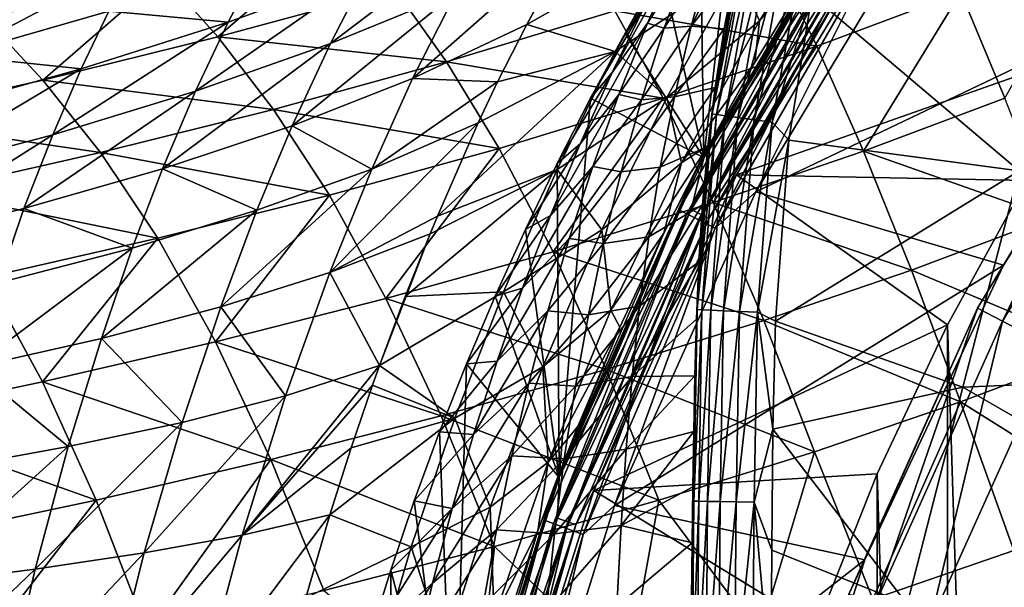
# Model space of a CAD drawing. Header units: metres. Extents: x -109 to 109, y -19 to 107.
# Tile 118 of 256: x -25.74 to -17.96, y 27.84 to 32.32. Entities that reach past the tile are written whole.
import ezdxf

# ---------------------------------------------------------------- set-up
doc = ezdxf.new("R2010")
doc.units = ezdxf.units.M
doc.layers.add('solid_21_412_310_XXX', color=7, linetype='CONTINUOUS')

msp = doc.modelspace()

# ---------------------------------------------------------------- linework, layer by layer
at = {"layer": 'solid_21_412_310_XXX'}
for points in [[(-20.334564, 31.228729, -43.132038), (-20.052034, 33.69342, -43.132038), (-20.36426, 33.205967, -43.132038)], [(-20.334564, 31.228729, -43.132038), (-18.896555, 33.59761, -43.132038), (-20.052034, 33.69342, -43.132038)], [(-18.928623, 33.571232, -39.132038), (-20.365484, 31.194374, -39.132038), (-19.211817, 33.151131, -33.479836)], [(-19.195768, 33.131001, -39.286549), (-20.365484, 31.194374, -39.132038), (-18.928623, 33.571232, -39.132038)], [(-19.101141, 33.118656, -43.148811), (-18.896555, 33.59761, -43.132038), (-20.334564, 31.228729, -43.132038)], [(-18.971865, 33.033291, -43.272125), (-20.075426, 31.09347, -43.364555), (-18.655722, 33.431946, -43.364555)], [(-17.083, 32.146626, -52.132038), (-18.655722, 33.431946, -43.364555), (-20.075426, 31.09347, -43.364555)], [(-17.083, 32.146626, -52.132038), (-16.317106, 33.197906, -52.132038), (-18.655722, 33.431946, -43.364555)], [(-20.069548, 32.705952, -29.730877), (-19.226345, 33.376678, -31.454702), (-19.892942, 32.310352, -31.773836)], [(-19.892942, 32.310352, -31.773836), (-19.226345, 33.376678, -31.454702), (-19.211817, 33.151131, -33.479836)], [(-18.518139, 33.285736, -39.632038), (-16.584852, 32.555321, -39.632038), (-19.923761, 30.960096, -39.632038)], [(-18.927187, 32.95435, -39.607712), (-18.518139, 33.285736, -39.632038), (-19.923761, 30.960096, -39.632038)], [(-20.334564, 31.228729, -43.132038), (-20.36426, 33.205967, -43.132038), (-20.664694, 32.711048, -43.132038)], [(-20.433786, 32.269577, -66.429825), (-19.980904, 33.169632, -72.154045), (-20.084877, 32.709625, -72.151115)], [(-20.433786, 32.269577, -66.429825), (-20.278072, 32.828426, -66.429817), (-19.980904, 33.169632, -72.154045)], [(-20.365484, 31.194374, -39.132038), (-19.932121, 31.982254, -33.725037), (-19.211817, 33.151131, -33.479836)], [(-19.892942, 32.310352, -31.773836), (-19.211817, 33.151131, -33.479836), (-19.932121, 31.982254, -33.725037)], [(-23.285192, 32.130512, -23.455784), (-22.991741, 32.701607, -23.032444), (-21.951607, 33.142155, -24.03105)], [(-22.28768, 32.540871, -24.490053), (-23.285192, 32.130512, -23.455784), (-21.951607, 33.142155, -24.03105)], [(-19.195768, 33.131001, -39.286549), (-20.531677, 30.817139, -39.286549), (-20.365484, 31.194374, -39.132038)], [(-20.46813, 30.785225, -39.42606), (-20.531677, 30.817139, -39.286549), (-19.195768, 33.131001, -39.286549)], [(-20.46813, 30.785225, -39.42606), (-19.195768, 33.131001, -39.286549), (-19.136354, 33.091923, -39.42606)], [(-20.46813, 30.785225, -39.42606), (-19.136354, 33.091923, -39.42606), (-20.369135, 30.735508, -39.536732)], [(-20.434048, 30.820244, -43.148811), (-19.101141, 33.118656, -43.148811), (-20.334564, 31.228729, -43.132038)], [(-19.027769, 33.070206, -43.197319), (-19.101141, 33.118656, -43.148811), (-20.434048, 30.820244, -43.148811)], [(-19.136354, 33.091923, -39.42606), (-19.043802, 33.031048, -39.536732), (-20.369135, 30.735508, -39.536732)], [(-20.269197, 31.577093, -72.303543), (-19.991524, 33.121796, -72.310341), (-19.959024, 33.110855, -72.459267)], [(-20.084877, 32.709625, -72.151115), (-19.991524, 33.121796, -72.310341), (-20.269197, 31.577093, -72.303543)], [(-20.269197, 31.577093, -72.303543), (-19.959024, 33.110855, -72.459267), (-20.233284, 31.570984, -72.449188)], [(-20.233284, 31.570984, -72.449188), (-19.959024, 33.110855, -72.459267), (-19.893108, 33.092052, -72.591278)], [(-20.233284, 31.570984, -72.449188), (-19.893108, 33.092052, -72.591278), (-20.165098, 31.560902, -72.577423)], [(-20.165098, 31.560902, -72.577423), (-19.893108, 33.092052, -72.591278), (-19.793928, 33.065632, -72.696037)], [(-23.173504, 33.0527, 15.886075), (-24.608347, 32.66943, 15.879889), (-24.174156, 32.183693, 16.333418)], [(-23.173504, 33.0527, 15.886075), (-24.174156, 32.183693, 16.333418), (-22.774925, 32.563198, 16.343683)], [(-22.635254, 31.854044, -24.88875), (-22.28768, 32.540871, -24.490053), (-21.34301, 32.995098, -25.584595)], [(-21.733484, 32.282703, -26.005569), (-22.635254, 31.854044, -24.88875), (-21.34301, 32.995098, -25.584595)], [(-21.515129, 32.689007, -25.780052), (-21.733484, 32.282703, -26.005569), (-21.34301, 32.995098, -25.584595)], [(-20.953161, 32.208931, -43.132038), (-20.498768, 33.001038, -48.952114), (-20.786671, 32.456074, -48.952114)], [(-20.953161, 32.208931, -43.132038), (-20.664694, 32.711048, -43.132038), (-20.498768, 33.001038, -48.952114)], [(-19.027769, 33.070206, -43.197319), (-20.434048, 30.820244, -43.148811), (-20.355555, 30.780622, -43.197319)], [(-20.369135, 30.735508, -39.536732), (-19.043802, 33.031048, -39.536732), (-20.244404, 30.672865, -39.607712)], [(-19.027769, 33.070206, -43.197319), (-20.355555, 30.780622, -43.197319), (-18.971865, 33.033291, -43.272125)], [(-20.355555, 30.780622, -43.197319), (-20.29575, 30.750435, -43.272125), (-18.971865, 33.033291, -43.272125)], [(-18.971865, 33.033291, -43.272125), (-20.29575, 30.750435, -43.272125), (-20.075426, 31.09347, -43.364555)], [(-19.043802, 33.031048, -39.536732), (-18.927187, 32.95435, -39.607712), (-20.244404, 30.672865, -39.607712)], [(-20.165098, 31.560902, -72.577423), (-19.793928, 33.065632, -72.696037), (-20.064562, 31.546938, -72.678612)], [(-20.064562, 31.546938, -72.678612), (-19.793928, 33.065632, -72.696037), (-19.667402, 33.033176, -72.767525)], [(-20.064562, 31.546938, -72.678612), (-19.667402, 33.033176, -72.767525), (-19.93721, 31.529863, -72.747421)], [(-19.93721, 31.529863, -72.747421), (-19.667402, 33.033176, -72.767525), (-19.523598, 32.997089, -72.805511)], [(-19.93721, 31.529863, -72.747421), (-19.523598, 32.997089, -72.805511), (-19.792645, 31.510849, -72.784111)], [(-19.480667, 32.513, -72.81353), (-19.792645, 31.510849, -72.784111), (-19.523598, 32.997089, -72.805511)], [(-20.549431, 32.949638, -27.648531), (-21.733484, 32.282703, -26.005569), (-21.515129, 32.689007, -25.780052)], [(-20.549431, 32.949638, -27.648531), (-21.035864, 32.068974, -28.025778), (-21.733484, 32.282703, -26.005569)], [(-20.069548, 32.705952, -29.730877), (-21.035864, 32.068974, -28.025778), (-20.549431, 32.949638, -27.648531)], [(-20.244404, 30.672865, -39.607712), (-18.927187, 32.95435, -39.607712), (-19.923761, 30.960096, -39.632038)], [(-17.232788, 32.980534, 17.012495), (-18.303394, 32.537907, 17.001598), (-17.954157, 31.700216, 17.197159)], [(-20.53491, 32.845501, -54.778011), (-21.05727, 31.902126, -48.952118), (-20.786671, 32.456074, -48.952114)], [(-20.53491, 32.845501, -54.778011), (-20.780199, 32.291145, -54.778015), (-21.05727, 31.902126, -48.952118)], [(-20.44487, 32.814667, -60.603912), (-20.780199, 32.291145, -54.778015), (-20.53491, 32.845501, -54.778011)], [(-26.256325, 32.037991, -20.063927), (-26.058874, 32.433472, -19.651796), (-24.818987, 32.792435, -20.372738)], [(-25.035435, 32.386173, -20.824875), (-26.256325, 32.037991, -20.063927), (-24.818987, 32.792435, -20.372738)], [(-24.094288, 32.29911, -22.095728), (-25.035435, 32.386173, -20.824875), (-23.845142, 32.772842, -21.656752)], [(-22.991741, 32.701607, -23.032444), (-24.094288, 32.29911, -22.095728), (-23.845142, 32.772842, -21.656752)], [(-19.785219, 32.813576, 16.717884), (-21.036926, 32.389526, 16.709648), (-19.439968, 32.111626, 16.990507)], [(-20.44487, 32.814667, -60.603912), (-20.647156, 32.253086, -60.60392), (-20.780199, 32.291145, -54.778015)], [(-20.278072, 32.828426, -66.429817), (-20.647156, 32.253086, -60.60392), (-20.44487, 32.814667, -60.603912)], [(-20.433786, 32.269577, -66.429825), (-20.647156, 32.253086, -60.60392), (-20.278072, 32.828426, -66.429817)], [(-19.785219, 32.813576, 16.717884), (-19.439968, 32.111626, 16.990507), (-18.303394, 32.537907, 17.001598)], [(-19.480667, 32.513, -72.81353), (-17.41857, 32.788235, -72.981567), (-17.84259, 31.12615, -72.946075)], [(-24.35038, 31.755377, -22.484959), (-24.094288, 32.29911, -22.095728), (-22.991741, 32.701607, -23.032444)], [(-23.285192, 32.130512, -23.455784), (-24.35038, 31.755377, -22.484959), (-22.991741, 32.701607, -23.032444)], [(-20.626221, 31.704985, -30.029341), (-21.035864, 32.068974, -28.025778), (-20.069548, 32.705952, -29.730877)], [(-20.334564, 31.228729, -43.132038), (-20.664694, 32.711048, -43.132038), (-20.953161, 32.208931, -43.132038)], [(-20.626221, 31.704985, -30.029341), (-20.069548, 32.705952, -29.730877), (-19.892942, 32.310352, -31.773836)], [(-20.433786, 32.269577, -66.429825), (-20.084877, 32.709625, -72.151115), (-20.172615, 32.246735, -72.149506)], [(-20.172615, 32.246735, -72.149506), (-20.084877, 32.709625, -72.151115), (-20.269197, 31.577093, -72.303543)], [(-24.608347, 32.66943, 15.879889), (-26.014442, 32.328922, 15.868355), (-25.559393, 31.842501, 16.318331)], [(-24.608347, 32.66943, 15.879889), (-25.559393, 31.842501, 16.318331), (-24.174156, 32.183693, 16.333418)], [(-22.774925, 32.563198, 16.343683), (-24.174156, 32.183693, 16.333418), (-22.367369, 31.985586, 16.699017)], [(-23.58799, 31.481909, -23.825289), (-23.285192, 32.130512, -23.455784), (-22.28768, 32.540871, -24.490053)], [(-22.635254, 31.854044, -24.88875), (-23.58799, 31.481909, -23.825289), (-22.28768, 32.540871, -24.490053)], [(-22.774925, 32.563198, 16.343683), (-22.367369, 31.985586, 16.699017), (-21.036926, 32.389526, 16.709648)], [(-19.923761, 30.960096, -39.632038), (-16.584852, 32.555321, -39.632038), (-17.964294, 30.38167, -39.632038)], [(-18.303394, 32.537907, 17.001598), (-19.439968, 32.111626, 16.990507), (-19.07139, 31.280643, 17.183886)], [(-18.303394, 32.537907, 17.001598), (-19.07139, 31.280643, 17.183886), (-17.954157, 31.700216, 17.197159)], [(-17.964294, 30.38167, -39.632038), (-16.584852, 32.555321, -39.632038), (-16.887905, 32.162613, -41.829506)], [(-21.229445, 31.699945, -43.132038), (-20.786671, 32.456074, -48.952114), (-21.05727, 31.902126, -48.952118)], [(-21.229445, 31.699945, -43.132038), (-20.953161, 32.208931, -43.132038), (-20.786671, 32.456074, -48.952114)], [(-19.480667, 32.513, -72.81353), (-19.662752, 31.368729, -72.798859), (-19.792645, 31.510849, -72.784111)], [(-19.480667, 32.513, -72.81353), (-17.84259, 31.12615, -72.946075), (-19.662752, 31.368729, -72.798859)], [(-25.255529, 31.930866, -21.226049), (-26.256325, 32.037991, -20.063927), (-25.035435, 32.386173, -20.824875)], [(-24.094288, 32.29911, -22.095728), (-25.255529, 31.930866, -21.226049), (-25.035435, 32.386173, -20.824875)], [(-21.036926, 32.389526, 16.709648), (-22.367369, 31.985586, 16.699017), (-20.656565, 31.698866, 16.978502)], [(-21.036926, 32.389526, 16.709648), (-20.656565, 31.698866, 16.978502), (-19.439968, 32.111626, 16.990507)], [(-26.014442, 32.328922, 15.868355), (-26.92063, 31.537086, 16.298565), (-25.559393, 31.842501, 16.318331)], [(-25.479429, 31.411463, -21.582884), (-25.255529, 31.930866, -21.226049), (-24.094288, 32.29911, -22.095728)], [(-24.35038, 31.755377, -22.484959), (-25.479429, 31.411463, -21.582884), (-24.094288, 32.29911, -22.095728)], [(-20.626221, 31.704985, -30.029341), (-19.892942, 32.310352, -31.773836), (-20.509308, 31.189426, -31.996065)], [(-20.509308, 31.189426, -31.996065), (-19.892942, 32.310352, -31.773836), (-19.932121, 31.982254, -33.725037)], [(-21.96373, 31.827837, -26.218853), (-22.635254, 31.854044, -24.88875), (-21.733484, 32.282703, -26.005569)], [(-21.035864, 32.068974, -28.025778), (-21.96373, 31.827837, -26.218853), (-21.733484, 32.282703, -26.005569)], [(-20.780199, 32.291145, -54.778015), (-21.310579, 31.340361, -48.952118), (-21.05727, 31.902126, -48.952118)], [(-20.780199, 32.291145, -54.778015), (-21.005585, 31.728966, -54.778019), (-21.310579, 31.340361, -48.952118)], [(-20.647156, 32.253086, -60.60392), (-21.005585, 31.728966, -54.778019), (-20.780199, 32.291145, -54.778015)], [(-20.647156, 32.253086, -60.60392), (-20.827581, 31.68651, -60.603924), (-21.005585, 31.728966, -54.778019)], [(-20.433786, 32.269577, -66.429825), (-20.827581, 31.68651, -60.603924), (-20.647156, 32.253086, -60.60392)], [(-20.566702, 31.709948, -66.429832), (-20.827581, 31.68651, -60.603924), (-20.433786, 32.269577, -66.429825)], [(-20.566702, 31.709948, -66.429832), (-20.433786, 32.269577, -66.429825), (-20.172615, 32.246735, -72.149506)], [(-20.566702, 31.709948, -66.429832), (-20.172615, 32.246735, -72.149506), (-20.244638, 31.783195, -72.149063)], [(-20.244638, 31.783195, -72.149063), (-20.172615, 32.246735, -72.149506), (-20.269197, 31.577093, -72.303543)], [(-24.174156, 32.183693, 16.333418), (-25.559393, 31.842501, 16.318331), (-23.735258, 31.610853, 16.684698)], [(-24.174156, 32.183693, 16.333418), (-23.735258, 31.610853, 16.684698), (-22.367369, 31.985586, 16.699017)], [(-20.334564, 31.228729, -43.132038), (-20.953161, 32.208931, -43.132038), (-21.229445, 31.699945, -43.132038)], [(-17.781218, 31.049332, -52.132038), (-17.083, 32.146626, -52.132038), (-20.075426, 31.09347, -43.364555)], [(-17.964294, 30.38167, -39.632038), (-16.887905, 32.162613, -41.829506), (-18.169855, 30.042007, -41.829506)], [(-17.973976, 29.939203, -44.018112), (-18.169855, 30.042007, -41.829506), (-16.887905, 32.162613, -41.829506)], [(-17.973976, 29.939203, -44.018112), (-16.887905, 32.162613, -41.829506), (-16.705847, 32.036945, -44.018112)], [(-24.613382, 31.141613, -22.826485), (-24.35038, 31.755377, -22.484959), (-23.285192, 32.130512, -23.455784)], [(-23.58799, 31.481909, -23.825289), (-24.613382, 31.141613, -22.826485), (-23.285192, 32.130512, -23.455784)], [(-21.035864, 32.068974, -28.025778), (-22.440063, 30.768404, -26.589815), (-22.116814, 31.505278, -26.348204)], [(-21.035864, 32.068974, -28.025778), (-21.494389, 31.137653, -28.308296), (-22.440063, 30.768404, -26.589815)], [(-21.035864, 32.068974, -28.025778), (-22.116814, 31.505278, -26.348204), (-21.96373, 31.827837, -26.218853)], [(-20.626221, 31.704985, -30.029341), (-21.494389, 31.137653, -28.308296), (-21.035864, 32.068974, -28.025778)], [(-19.439968, 32.111626, 16.990507), (-20.656565, 31.698866, 16.978502), (-20.259125, 30.875265, 17.169495)], [(-19.439968, 32.111626, 16.990507), (-20.259125, 30.875265, 17.169495), (-19.07139, 31.280643, 17.183886)], [(-25.255529, 31.930866, -21.226049), (-26.454416, 31.597944, -20.429945), (-26.256325, 32.037991, -20.063927)], [(-22.367369, 31.985586, 16.699017), (-23.735258, 31.610853, 16.684698), (-21.952209, 31.303518, 16.96413)], [(-22.367369, 31.985586, 16.699017), (-21.952209, 31.303518, 16.96413), (-20.656565, 31.698866, 16.978502)], [(-17.973976, 29.939203, -44.018112), (-16.705847, 32.036945, -44.018112), (-17.566458, 29.725321, -46.169186)], [(-26.653095, 31.09918, -20.756327), (-26.454416, 31.597944, -20.429945), (-25.255529, 31.930866, -21.226049)], [(-25.479429, 31.411463, -21.582884), (-26.653095, 31.09918, -20.756327), (-25.255529, 31.930866, -21.226049)], [(-20.509308, 31.189426, -31.996065), (-19.932121, 31.982254, -33.725037), (-20.292995, 31.331367, -33.82021)], [(-20.365484, 31.194374, -39.132038), (-20.292995, 31.331367, -33.82021), (-19.932121, 31.982254, -33.725037)], [(-25.559393, 31.842501, 16.318331), (-26.92063, 31.537086, 16.298565), (-25.103428, 31.270176, 16.666065)], [(-25.559393, 31.842501, 16.318331), (-25.103428, 31.270176, 16.666065), (-23.735258, 31.610853, 16.684698)], [(-22.958984, 31.140404, -25.201946), (-23.58799, 31.481909, -23.825289), (-22.635254, 31.854044, -24.88875)], [(-21.96373, 31.827837, -26.218853), (-22.958984, 31.140404, -25.201946), (-22.635254, 31.854044, -24.88875)], [(-21.96373, 31.827837, -26.218853), (-22.116814, 31.505278, -26.348204), (-22.958984, 31.140404, -25.201946)], [(-21.49328, 31.184607, -43.132038), (-21.05727, 31.902126, -48.952118), (-21.310579, 31.340361, -48.952118)], [(-21.49328, 31.184607, -43.132038), (-21.229445, 31.699945, -43.132038), (-21.05727, 31.902126, -48.952118)], [(-25.70746, 30.828964, -21.897631), (-25.479429, 31.411463, -21.582884), (-24.35038, 31.755377, -22.484959)], [(-24.613382, 31.141613, -22.826485), (-25.70746, 30.828964, -21.897631), (-24.35038, 31.755377, -22.484959)], [(-20.677921, 31.153763, -66.42984), (-20.244638, 31.783195, -72.149063), (-20.301781, 31.317816, -72.149902)], [(-20.677921, 31.153763, -66.42984), (-20.566702, 31.709948, -66.429832), (-20.244638, 31.783195, -72.149063)], [(-20.301781, 31.317816, -72.149902), (-20.244638, 31.783195, -72.149063), (-20.269197, 31.577093, -72.303543)], [(-20.656565, 31.698866, 16.978502), (-21.952209, 31.303518, 16.96413), (-21.525658, 30.485079, 17.152763)], [(-21.005585, 31.728966, -54.778019), (-21.546749, 30.77215, -48.952122), (-21.310579, 31.340361, -48.952118)], [(-21.005585, 31.728966, -54.778019), (-21.211544, 31.161331, -54.778023), (-21.546749, 30.77215, -48.952122)], [(-20.656565, 31.698866, 16.978502), (-21.525658, 30.485079, 17.152763), (-20.259125, 30.875265, 17.169495)], [(-21.140291, 30.659002, -30.240726), (-21.494389, 31.137653, -28.308296), (-20.626221, 31.704985, -30.029341)], [(-21.477076, 28.704046, -43.132038), (-21.229445, 31.699945, -43.132038), (-21.49328, 31.184607, -43.132038)], [(-21.477076, 28.704046, -43.132038), (-20.334564, 31.228729, -43.132038), (-21.229445, 31.699945, -43.132038)], [(-20.827581, 31.68651, -60.603924), (-21.211544, 31.161331, -54.778023), (-21.005585, 31.728966, -54.778019)], [(-20.827581, 31.68651, -60.603924), (-20.986956, 31.118303, -60.603931), (-21.211544, 31.161331, -54.778023)], [(-21.140291, 30.659002, -30.240726), (-20.626221, 31.704985, -30.029341), (-20.509308, 31.189426, -31.996065)], [(-20.566702, 31.709948, -66.429832), (-20.986956, 31.118303, -60.603931), (-20.827581, 31.68651, -60.603924)], [(-20.677921, 31.153763, -66.42984), (-20.986956, 31.118303, -60.603931), (-20.566702, 31.709948, -66.429832)], [(-17.954157, 31.700216, 17.197159), (-19.07139, 31.280643, 17.183886), (-17.586525, 30.757244, 17.314394)], [(-23.735258, 31.610853, 16.684698), (-25.103428, 31.270176, 16.666065), (-23.293751, 30.933346, 16.946371)], [(-23.735258, 31.610853, 16.684698), (-23.293751, 30.933346, 16.946371), (-21.952209, 31.303518, 16.96413)], [(-26.92063, 31.537086, 16.298565), (-26.462494, 30.961943, 16.643274), (-25.103428, 31.270176, 16.666065)], [(-20.387691, 30.029392, -72.308296), (-20.269197, 31.577093, -72.303543), (-20.233284, 31.570984, -72.449188)], [(-20.301781, 31.317816, -72.149902), (-20.269197, 31.577093, -72.303543), (-20.387691, 30.029392, -72.308296)], [(-20.387691, 30.029392, -72.308296), (-20.233284, 31.570984, -72.449188), (-20.349236, 30.027395, -72.450851)], [(-20.349236, 30.027395, -72.450851), (-20.233284, 31.570984, -72.449188), (-20.165098, 31.560902, -72.577423)], [(-20.349236, 30.027395, -72.450851), (-20.165098, 31.560902, -72.577423), (-20.279915, 30.024206, -72.575577)], [(-20.279915, 30.024206, -72.575577), (-20.165098, 31.560902, -72.577423), (-20.064562, 31.546938, -72.678612)], [(-20.279915, 30.024206, -72.575577), (-20.064562, 31.546938, -72.678612), (-20.179441, 30.019842, -72.673454)], [(-20.179441, 30.019842, -72.673454), (-20.064562, 31.546938, -72.678612), (-19.93721, 31.529863, -72.747421)], [(-20.179441, 30.019842, -72.673454), (-19.93721, 31.529863, -72.747421), (-20.052914, 30.014524, -72.739723)], [(-20.052914, 30.014524, -72.739723), (-19.93721, 31.529863, -72.747421), (-19.792645, 31.510849, -72.784111)], [(-23.866491, 30.81406, -24.116266), (-24.613382, 31.141613, -22.826485), (-23.58799, 31.481909, -23.825289)], [(-22.958984, 31.140404, -25.201946), (-23.866491, 30.81406, -24.116266), (-23.58799, 31.481909, -23.825289)], [(-23.288662, 30.323404, -25.464718), (-22.958984, 31.140404, -25.201946), (-22.116814, 31.505278, -26.348204)], [(-22.440063, 30.768404, -26.589815), (-23.288662, 30.323404, -25.464718), (-22.116814, 31.505278, -26.348204)], [(-20.052914, 30.014524, -72.739723), (-19.792645, 31.510849, -72.784111), (-19.909401, 30.008558, -72.775101)], [(-19.662752, 31.368729, -72.798859), (-19.909401, 30.008558, -72.775101), (-19.792645, 31.510849, -72.784111)], [(-26.852901, 30.543695, -21.045534), (-26.653095, 31.09918, -20.756327), (-25.479429, 31.411463, -21.582884)], [(-25.70746, 30.828964, -21.897631), (-26.852901, 30.543695, -21.045534), (-25.479429, 31.411463, -21.582884)], [(-19.662752, 31.368729, -72.798859), (-19.768518, 29.938211, -72.790421), (-19.909401, 30.008558, -72.775101)], [(-19.662752, 31.368729, -72.798859), (-17.84259, 31.12615, -72.946075), (-19.768518, 29.938211, -72.790421)], [(-21.952209, 31.303518, 16.96413), (-23.293751, 30.933346, 16.946371), (-22.84597, 30.116421, 17.13291)], [(-21.952209, 31.303518, 16.96413), (-22.84597, 30.116421, 17.13291), (-21.525658, 30.485079, 17.152763)], [(-21.744585, 30.663101, -43.132038), (-21.310579, 31.340361, -48.952118), (-21.546749, 30.77215, -48.952122)], [(-21.744585, 30.663101, -43.132038), (-21.49328, 31.184607, -43.132038), (-21.310579, 31.340361, -48.952118)], [(-20.768671, 30.604435, -66.429855), (-20.301781, 31.317816, -72.149902), (-20.34416, 30.856958, -72.151741)], [(-20.768671, 30.604435, -66.429855), (-20.677921, 31.153763, -66.42984), (-20.301781, 31.317816, -72.149902)], [(-20.365484, 31.194374, -39.132038), (-20.649574, 30.634655, -33.896828), (-20.292995, 31.331367, -33.82021)], [(-20.509308, 31.189426, -31.996065), (-20.292995, 31.331367, -33.82021), (-20.649574, 30.634655, -33.896828)], [(-20.34416, 30.856958, -72.151741), (-20.301781, 31.317816, -72.149902), (-20.387691, 30.029392, -72.308296)], [(-25.103428, 31.270176, 16.666065), (-26.462494, 30.961943, 16.643274), (-24.649319, 30.593243, 16.924759)], [(-25.103428, 31.270176, 16.666065), (-24.649319, 30.593243, 16.924759), (-23.293751, 30.933346, 16.946371)], [(-20.434048, 30.820244, -43.148811), (-20.334564, 31.228729, -43.132038), (-21.477076, 28.704046, -43.132038)], [(-19.07139, 31.280643, 17.183886), (-20.259125, 30.875265, 17.169495), (-18.692995, 30.342484, 17.299452)], [(-19.07139, 31.280643, 17.183886), (-18.692995, 30.342484, 17.299452), (-17.586525, 30.757244, 17.314394)], [(-24.851101, 30.515621, -23.096201), (-25.70746, 30.828964, -21.897631), (-24.613382, 31.141613, -22.826485)], [(-23.866491, 30.81406, -24.116266), (-24.851101, 30.515621, -23.096201), (-24.613382, 31.141613, -22.826485)], [(-24.150679, 30.0511, -24.363226), (-23.866491, 30.81406, -24.116266), (-22.958984, 31.140404, -25.201946)], [(-23.288662, 30.323404, -25.464718), (-24.150679, 30.0511, -24.363226), (-22.958984, 31.140404, -25.201946)], [(-21.494389, 31.137653, -28.308296), (-22.695101, 30.134424, -26.751879), (-22.497837, 30.629164, -26.628672)], [(-21.494389, 31.137653, -28.308296), (-21.917534, 30.169437, -28.513374), (-22.695101, 30.134424, -26.751879)], [(-21.494389, 31.137653, -28.308296), (-22.497837, 30.629164, -26.628672), (-22.440063, 30.768404, -26.589815)], [(-21.140291, 30.659002, -30.240726), (-21.917534, 30.169437, -28.513374), (-21.494389, 31.137653, -28.308296)], [(-21.211544, 31.161331, -54.778023), (-21.765926, 30.198874, -48.952122), (-21.546749, 30.77215, -48.952122)], [(-21.211544, 31.161331, -54.778023), (-21.398554, 30.590603, -54.778027), (-21.765926, 30.198874, -48.952122)], [(-21.477076, 28.704046, -43.132038), (-21.49328, 31.184607, -43.132038), (-21.744585, 30.663101, -43.132038)], [(-20.365484, 31.194374, -39.132038), (-21.505369, 28.661655, -39.132038), (-20.649574, 30.634655, -33.896828)], [(-20.531677, 30.817139, -39.286549), (-21.505369, 28.661655, -39.132038), (-20.365484, 31.194374, -39.132038)], [(-20.986956, 31.118303, -60.603931), (-21.398554, 30.590603, -54.778027), (-21.211544, 31.161331, -54.778023)], [(-21.140291, 30.659002, -30.240726), (-20.509308, 31.189426, -31.996065), (-21.067902, 30.024323, -32.140739)], [(-20.677921, 31.153763, -66.42984), (-21.126087, 30.551826, -60.603939), (-20.986956, 31.118303, -60.603931)], [(-20.768671, 30.604435, -66.429855), (-21.126087, 30.551826, -60.603939), (-20.677921, 31.153763, -66.42984)], [(-21.067902, 30.024323, -32.140739), (-20.509308, 31.189426, -31.996065), (-20.649574, 30.634655, -33.896828)], [(-20.986956, 31.118303, -60.603931), (-21.126087, 30.551826, -60.603939), (-21.398554, 30.590603, -54.778027)], [(-20.29575, 30.750435, -43.272125), (-21.203465, 28.601166, -43.364555), (-20.075426, 31.09347, -43.364555)], [(-18.409042, 29.910328, -52.132038), (-20.075426, 31.09347, -43.364555), (-21.203465, 28.601166, -43.364555)], [(-18.409042, 29.910328, -52.132038), (-17.781218, 31.049332, -52.132038), (-20.075426, 31.09347, -43.364555)], [(-19.768518, 29.938211, -72.790421), (-17.84259, 31.12615, -72.946075), (-18.286037, 29.417511, -72.909172)], [(-14.106996, 29.592672, -73.211975), (-18.286037, 29.417511, -72.909172), (-17.84259, 31.12615, -72.946075)], [(-17.770947, 9.990628, -52.132038), (-17.781218, 31.049332, -52.132038), (-18.409042, 29.910328, -52.132038)], [(-26.462494, 30.961943, 16.643274), (-26.010181, 30.282459, 16.89945), (-24.649319, 30.593243, 16.924759)], [(-23.293751, 30.933346, 16.946371), (-24.649319, 30.593243, 16.924759), (-24.193512, 29.774162, 17.109608)], [(-23.293751, 30.933346, 16.946371), (-24.193512, 29.774162, 17.109608), (-22.84597, 30.116421, 17.13291)], [(-19.923761, 30.960096, -39.632038), (-17.964294, 30.38167, -39.632038), (-21.038731, 28.482059, -39.632038)], [(-20.244404, 30.672865, -39.607712), (-19.923761, 30.960096, -39.632038), (-21.038731, 28.482059, -39.632038)], [(-25.908667, 30.240709, -22.146822), (-26.852901, 30.543695, -21.045534), (-25.70746, 30.828964, -21.897631)], [(-24.851101, 30.515621, -23.096201), (-25.908667, 30.240709, -22.146822), (-25.70746, 30.828964, -21.897631)], [(-20.531677, 30.817139, -39.286549), (-21.589931, 28.363836, -39.286549), (-21.505369, 28.661655, -39.132038)], [(-21.523108, 28.339514, -39.42606), (-21.589931, 28.363836, -39.286549), (-20.531677, 30.817139, -39.286549)], [(-20.259125, 30.875265, 17.169495), (-21.525658, 30.485079, 17.152763), (-19.859917, 29.943142, 17.283207)], [(-21.523108, 28.339514, -39.42606), (-20.531677, 30.817139, -39.286549), (-20.46813, 30.785225, -39.42606)], [(-21.491634, 28.382858, -43.148811), (-20.434048, 30.820244, -43.148811), (-21.477076, 28.704046, -43.132038)], [(-20.355555, 30.780622, -43.197319), (-20.434048, 30.820244, -43.148811), (-21.491634, 28.382858, -43.148811)], [(-20.841509, 30.056973, -66.429863), (-20.34416, 30.856958, -72.151741), (-20.373533, 30.406191, -72.153946)], [(-20.841509, 30.056973, -66.429863), (-20.768671, 30.604435, -66.429855), (-20.34416, 30.856958, -72.151741)], [(-20.373533, 30.406191, -72.153946), (-20.34416, 30.856958, -72.151741), (-20.387691, 30.029392, -72.308296)], [(-20.259125, 30.875265, 17.169495), (-19.859917, 29.943142, 17.283207), (-18.692995, 30.342484, 17.299452)], [(-25.093443, 29.802242, -23.328142), (-24.851101, 30.515621, -23.096201), (-23.866491, 30.81406, -24.116266)], [(-24.150679, 30.0511, -24.363226), (-25.093443, 29.802242, -23.328142), (-23.866491, 30.81406, -24.116266)], [(-22.440063, 30.768404, -26.589815), (-22.497837, 30.629164, -26.628672), (-23.288662, 30.323404, -25.464718)], [(-21.983278, 30.13562, -43.132038), (-21.546749, 30.77215, -48.952122), (-21.765926, 30.198874, -48.952122)], [(-21.983278, 30.13562, -43.132038), (-21.744585, 30.663101, -43.132038), (-21.546749, 30.77215, -48.952122)], [(-21.523108, 28.339514, -39.42606), (-20.46813, 30.785225, -39.42606), (-21.41901, 28.301626, -39.536732)], [(-20.355555, 30.780622, -43.197319), (-21.491634, 28.382858, -43.148811), (-21.409079, 28.3526, -43.197319)], [(-20.46813, 30.785225, -39.42606), (-20.369135, 30.735508, -39.536732), (-21.41901, 28.301626, -39.536732)], [(-20.355555, 30.780622, -43.197319), (-21.409079, 28.3526, -43.197319), (-20.29575, 30.750435, -43.272125)], [(-21.409079, 28.3526, -43.197319), (-21.346178, 28.329546, -43.272125), (-20.29575, 30.750435, -43.272125)], [(-20.29575, 30.750435, -43.272125), (-21.346178, 28.329546, -43.272125), (-21.203465, 28.601166, -43.364555)], [(-17.586525, 30.757244, 17.314394), (-18.692995, 30.342484, 17.299452), (-17.200989, 29.713675, 17.367788)], [(-21.477076, 28.704046, -43.132038), (-21.744585, 30.663101, -43.132038), (-21.983278, 30.13562, -43.132038)], [(-21.41901, 28.301626, -39.536732), (-20.369135, 30.735508, -39.536732), (-21.287849, 28.253887, -39.607712)], [(-20.369135, 30.735508, -39.536732), (-20.244404, 30.672865, -39.607712), (-21.287849, 28.253887, -39.607712)], [(-21.287849, 28.253887, -39.607712), (-20.244404, 30.672865, -39.607712), (-21.038731, 28.482059, -39.632038)], [(-24.649319, 30.593243, 16.924759), (-26.010181, 30.282459, 16.89945), (-25.560217, 29.458363, 17.082981)], [(-24.649319, 30.593243, 16.924759), (-25.560217, 29.458363, 17.082981), (-24.193512, 29.774162, 17.109608)], [(-22.897825, 29.589346, -26.863468), (-23.288662, 30.323404, -25.464718), (-22.497837, 30.629164, -26.628672)], [(-22.695101, 30.134424, -26.751879), (-22.897825, 29.589346, -26.863468), (-22.497837, 30.629164, -26.628672)], [(-21.398554, 30.590603, -54.778027), (-21.968258, 29.621906, -48.952126), (-21.765926, 30.198874, -48.952122)], [(-21.398554, 30.590603, -54.778027), (-21.567091, 30.019144, -54.778034), (-21.968258, 29.621906, -48.952126)], [(-21.60681, 29.577499, -30.382074), (-21.917534, 30.169437, -28.513374), (-21.140291, 30.659002, -30.240726)], [(-21.60681, 29.577499, -30.382074), (-21.140291, 30.659002, -30.240726), (-21.067902, 30.024323, -32.140739)], [(-21.126087, 30.551826, -60.603939), (-21.567091, 30.019144, -54.778034), (-21.398554, 30.590603, -54.778027)], [(-21.505369, 28.661655, -39.132038), (-20.997379, 29.892429, -33.955441), (-20.649574, 30.634655, -33.896828)], [(-20.768671, 30.604435, -66.429855), (-21.246008, 29.989033, -60.603947), (-21.126087, 30.551826, -60.603939)], [(-20.841509, 30.056973, -66.429863), (-21.246008, 29.989033, -60.603947), (-20.768671, 30.604435, -66.429855)], [(-21.067902, 30.024323, -32.140739), (-20.649574, 30.634655, -33.896828), (-20.997379, 29.892429, -33.955441)], [(-26.112707, 29.572241, -22.364069), (-25.908667, 30.240709, -22.146822), (-24.851101, 30.515621, -23.096201)], [(-25.093443, 29.802242, -23.328142), (-26.112707, 29.572241, -22.364069), (-24.851101, 30.515621, -23.096201)], [(-21.126087, 30.551826, -60.603939), (-21.246008, 29.989033, -60.603947), (-21.567091, 30.019144, -54.778034)], [(-21.525658, 30.485079, 17.152763), (-22.84597, 30.116421, 17.13291), (-21.104855, 29.55723, 17.264637)], [(-21.525658, 30.485079, 17.152763), (-21.104855, 29.55723, 17.264637), (-19.859917, 29.943142, 17.283207)], [(-21.038731, 28.482059, -39.632038), (-17.964294, 30.38167, -39.632038), (-19.060411, 28.052301, -39.632038)], [(-20.899786, 29.50139, -66.429871), (-20.373533, 30.406191, -72.153946), (-20.393263, 29.954641, -72.156731)], [(-20.899786, 29.50139, -66.429871), (-20.841509, 30.056973, -66.429863), (-20.373533, 30.406191, -72.153946)], [(-20.393263, 29.954641, -72.156731), (-20.373533, 30.406191, -72.153946), (-20.387691, 30.029392, -72.308296)], [(-19.060411, 28.052301, -39.632038), (-17.964294, 30.38167, -39.632038), (-18.169855, 30.042007, -41.829506)], [(-26.010181, 30.282459, 16.89945), (-26.946585, 29.167028, 17.053333), (-25.560217, 29.458363, 17.082981)], [(-23.639771, 29.348475, -25.689175), (-24.150679, 30.0511, -24.363226), (-23.288662, 30.323404, -25.464718)], [(-22.897825, 29.589346, -26.863468), (-23.639771, 29.348475, -25.689175), (-23.288662, 30.323404, -25.464718)], [(-18.692995, 30.342484, 17.299452), (-19.859917, 29.943142, 17.283207), (-18.304817, 29.302109, 17.352024)], [(-18.692995, 30.342484, 17.299452), (-18.304817, 29.302109, 17.352024), (-17.200989, 29.713675, 17.367788)], [(-22.209169, 29.602568, -43.132038), (-21.765926, 30.198874, -48.952122), (-21.968258, 29.621906, -48.952126)], [(-22.209169, 29.602568, -43.132038), (-21.983278, 30.13562, -43.132038), (-21.765926, 30.198874, -48.952122)], [(-22.84597, 30.116421, 17.13291), (-24.193512, 29.774162, 17.109608), (-22.410917, 29.189585, 17.24317)], [(-21.917534, 30.169437, -28.513374), (-22.897825, 29.589346, -26.863468), (-22.695101, 30.134424, -26.751879)], [(-21.917534, 30.169437, -28.513374), (-22.302408, 29.172981, -28.655485), (-22.897825, 29.589346, -26.863468)], [(-22.84597, 30.116421, 17.13291), (-22.410917, 29.189585, 17.24317), (-21.104855, 29.55723, 17.264637)], [(-21.60681, 29.577499, -30.382074), (-22.302408, 29.172981, -28.655485), (-21.917534, 30.169437, -28.513374)], [(-21.477076, 28.704046, -43.132038), (-21.983278, 30.13562, -43.132038), (-22.209169, 29.602568, -43.132038)], [(-24.456978, 29.138687, -24.578054), (-25.093443, 29.802242, -23.328142), (-24.150679, 30.0511, -24.363226)], [(-23.639771, 29.348475, -25.689175), (-24.456978, 29.138687, -24.578054), (-24.150679, 30.0511, -24.363226)], [(-20.841509, 30.056973, -66.429863), (-21.348911, 29.424591, -60.603954), (-21.246008, 29.989033, -60.603947)], [(-20.899786, 29.50139, -66.429871), (-21.348911, 29.424591, -60.603954), (-20.841509, 30.056973, -66.429863)], [(-19.060411, 28.052301, -39.632038), (-18.169855, 30.042007, -41.829506), (-19.186848, 27.782343, -41.829506)], [(-18.980005, 27.703899, -44.018112), (-19.186848, 27.782343, -41.829506), (-18.169855, 30.042007, -41.829506)], [(-18.980005, 27.703899, -44.018112), (-18.169855, 30.042007, -41.829506), (-17.973976, 29.939203, -44.018112)], [(-21.567091, 30.019144, -54.778034), (-22.153959, 29.042242, -48.952129), (-21.968258, 29.621906, -48.952126)], [(-21.567091, 30.019144, -54.778034), (-21.717829, 29.448084, -54.778038), (-22.153959, 29.042242, -48.952129)], [(-21.246008, 29.989033, -60.603947), (-21.717829, 29.448084, -54.778038), (-21.567091, 30.019144, -54.778034)], [(-21.246008, 29.989033, -60.603947), (-21.348911, 29.424591, -60.603954), (-21.717829, 29.448084, -54.778038)], [(-21.60681, 29.577499, -30.382074), (-21.067902, 30.024323, -32.140739), (-21.562988, 28.824263, -32.226292)], [(-21.562988, 28.824263, -32.226292), (-21.067902, 30.024323, -32.140739), (-20.997379, 29.892429, -33.955441)], [(-20.413761, 28.516516, -72.314636), (-20.387691, 30.029392, -72.308296), (-20.349236, 30.027395, -72.450851)], [(-20.393263, 29.954641, -72.156731), (-20.387691, 30.029392, -72.308296), (-20.413761, 28.516516, -72.314636)], [(-20.413761, 28.516516, -72.314636), (-20.349236, 30.027395, -72.450851), (-20.374012, 28.515907, -72.455353)], [(-20.374012, 28.515907, -72.455353), (-20.349236, 30.027395, -72.450851), (-20.279915, 30.024206, -72.575577)], [(-20.374012, 28.515907, -72.455353), (-20.279915, 30.024206, -72.575577), (-20.304319, 28.514938, -72.578003)], [(-20.304319, 28.514938, -72.578003), (-20.279915, 30.024206, -72.575577), (-20.179441, 30.019842, -72.673454)], [(-20.304319, 28.514938, -72.578003), (-20.179441, 30.019842, -72.673454), (-20.204275, 28.513611, -72.673904)], [(-20.204275, 28.513611, -72.673904), (-20.179441, 30.019842, -72.673454), (-20.052914, 30.014524, -72.739723)], [(-20.204275, 28.513611, -72.673904), (-20.052914, 30.014524, -72.739723), (-20.078711, 28.511992, -72.738655)], [(-20.078711, 28.511992, -72.738655), (-20.052914, 30.014524, -72.739723), (-19.909401, 30.008558, -72.775101)], [(-20.078711, 28.511992, -72.738655), (-19.909401, 30.008558, -72.775101), (-19.936363, 28.51013, -72.773186)], [(-19.788723, 29.084753, -72.788818), (-19.936363, 28.51013, -72.773186), (-19.909401, 30.008558, -72.775101)], [(-19.768518, 29.938211, -72.790421), (-19.788723, 29.084753, -72.788818), (-19.909401, 30.008558, -72.775101)], [(-21.562988, 28.824263, -32.226292), (-20.997379, 29.892429, -33.955441), (-21.331026, 29.107319, -33.996944)], [(-21.505369, 28.661655, -39.132038), (-21.331026, 29.107319, -33.996944), (-20.997379, 29.892429, -33.955441)], [(-18.964039, 28.734009, -52.132038), (-18.409042, 29.910328, -52.132038), (-21.203465, 28.601166, -43.364555)], [(-19.859917, 29.943142, 17.283207), (-21.104855, 29.55723, 17.264637), (-19.458605, 28.907661, 17.334787)], [(-20.899786, 29.50139, -66.429871), (-20.393263, 29.954641, -72.156731), (-20.405886, 29.507397, -72.159401)], [(-20.405886, 29.507397, -72.159401), (-20.393263, 29.954641, -72.156731), (-20.413761, 28.516516, -72.314636)], [(-19.859917, 29.943142, 17.283207), (-19.458605, 28.907661, 17.334787), (-18.304817, 29.302109, 17.352024)], [(-19.768518, 29.938211, -72.790421), (-18.286037, 29.417511, -72.909172), (-19.788723, 29.084753, -72.788818)], [(-18.980005, 27.703899, -44.018112), (-17.973976, 29.939203, -44.018112), (-18.549679, 27.540697, -46.169186)], [(-18.41552, 11.113825, -52.132038), (-18.409042, 29.910328, -52.132038), (-18.964039, 28.734009, -52.132038)], [(-17.973976, 29.939203, -44.018112), (-17.566458, 29.725321, -46.169186), (-18.549679, 27.540697, -46.169186)], [(-17.770947, 9.990628, -52.132038), (-18.409042, 29.910328, -52.132038), (-18.41552, 11.113825, -52.132038)], [(-25.357561, 28.947357, -23.534061), (-26.112707, 29.572241, -22.364069), (-25.093443, 29.802242, -23.328142)], [(-24.193512, 29.774162, 17.109608), (-25.560217, 29.458363, 17.082981), (-23.756878, 28.845003, 17.218588)], [(-24.456978, 29.138687, -24.578054), (-25.357561, 28.947357, -23.534061), (-25.093443, 29.802242, -23.328142)], [(-24.193512, 29.774162, 17.109608), (-23.756878, 28.845003, 17.218588), (-22.410917, 29.189585, 17.24317)], [(-18.549679, 27.540697, -46.169186), (-17.566458, 29.725321, -46.169186), (-17.901072, 27.294714, -48.256706)], [(-17.200989, 29.713675, 17.367788), (-18.304817, 29.302109, 17.352024), (-16.970345, 28.464071, 17.380247)], [(-25.357561, 28.947357, -23.534061), (-26.337191, 28.769693, -22.561068), (-26.112707, 29.572241, -22.364069)], [(-23.983343, 28.247709, -25.854958), (-23.639771, 29.348475, -25.689175), (-22.897825, 29.589346, -26.863468)], [(-22.953318, 29.432631, -26.891287), (-23.983343, 28.247709, -25.854958), (-22.897825, 29.589346, -26.863468)], [(-22.302408, 29.172981, -28.655485), (-22.953318, 29.432631, -26.891287), (-22.897825, 29.589346, -26.863468)], [(-22.422169, 29.06414, -43.132038), (-21.968258, 29.621906, -48.952126), (-22.153959, 29.042242, -48.952129)], [(-22.422169, 29.06414, -43.132038), (-22.209169, 29.602568, -43.132038), (-21.968258, 29.621906, -48.952126)], [(-22.307518, 26.060163, -43.132038), (-22.209169, 29.602568, -43.132038), (-22.422169, 29.06414, -43.132038)], [(-22.307518, 26.060163, -43.132038), (-21.477076, 28.704046, -43.132038), (-22.209169, 29.602568, -43.132038)], [(-22.022177, 28.468666, -30.469526), (-22.302408, 29.172981, -28.655485), (-21.60681, 29.577499, -30.382074)], [(-22.022177, 28.468666, -30.469526), (-21.60681, 29.577499, -30.382074), (-21.562988, 28.824263, -32.226292)], [(-14.106996, 29.592672, -73.211975), (-14.549775, 27.264364, -73.169426), (-18.286037, 29.417511, -72.909172)], [(-21.104855, 29.55723, 17.264637), (-22.410917, 29.189585, 17.24317), (-20.689175, 28.525267, 17.315222)], [(-20.899786, 29.50139, -66.429871), (-21.437365, 28.850822, -60.603958), (-21.348911, 29.424591, -60.603954)], [(-20.946861, 28.927629, -66.429878), (-21.437365, 28.850822, -60.603958), (-20.899786, 29.50139, -66.429871)], [(-21.104855, 29.55723, 17.264637), (-20.689175, 28.525267, 17.315222), (-19.458605, 28.907661, 17.334787)], [(-20.946861, 28.927629, -66.429878), (-20.405886, 29.507397, -72.159401), (-20.414036, 29.068298, -72.161652)], [(-20.946861, 28.927629, -66.429878), (-20.899786, 29.50139, -66.429871), (-20.405886, 29.507397, -72.159401)], [(-20.414036, 29.068298, -72.161652), (-20.405886, 29.507397, -72.159401), (-20.413761, 28.516516, -72.314636)], [(-25.560217, 29.458363, 17.082981), (-26.946585, 29.167028, 17.053333), (-25.135386, 28.524296, 17.19096)], [(-25.560217, 29.458363, 17.082981), (-25.135386, 28.524296, 17.19096), (-23.756878, 28.845003, 17.218588)], [(-22.953318, 29.432631, -26.891287), (-23.121248, 28.937134, -26.968584), (-23.983343, 28.247709, -25.854958)], [(-22.302408, 29.172981, -28.655485), (-23.121248, 28.937134, -26.968584), (-22.953318, 29.432631, -26.891287)], [(-21.717829, 29.448084, -54.778038), (-22.323645, 28.458511, -48.952129), (-22.153959, 29.042242, -48.952129)], [(-21.717829, 29.448084, -54.778038), (-21.852238, 28.873667, -54.778042), (-22.323645, 28.458511, -48.952129)], [(-21.348911, 29.424591, -60.603954), (-21.852238, 28.873667, -54.778042), (-21.717829, 29.448084, -54.778038)], [(-21.348911, 29.424591, -60.603954), (-21.437365, 28.850822, -60.603958), (-21.852238, 28.873667, -54.778042)], [(-19.788723, 29.084753, -72.788818), (-18.286037, 29.417511, -72.909172), (-18.726507, 27.703512, -72.872803)], [(-14.549775, 27.264364, -73.169426), (-18.726507, 27.703512, -72.872803), (-18.286037, 29.417511, -72.909172)], [(-24.758362, 28.107784, -24.740213), (-24.456978, 29.138687, -24.578054), (-23.639771, 29.348475, -25.689175)], [(-23.983343, 28.247709, -25.854958), (-24.758362, 28.107784, -24.740213), (-23.639771, 29.348475, -25.689175)], [(-18.304817, 29.302109, 17.352024), (-19.458605, 28.907661, 17.334787), (-18.999298, 27.7437, 17.349897)], [(-18.304817, 29.302109, 17.352024), (-18.999298, 27.7437, 17.349897), (-17.882654, 28.126808, 17.367023)], [(-18.304817, 29.302109, 17.352024), (-17.882654, 28.126808, 17.367023), (-16.970345, 28.464071, 17.380247)], [(-22.410917, 29.189585, 17.24317), (-23.756878, 28.845003, 17.218588), (-21.987766, 28.158218, 17.29294)], [(-22.410917, 29.189585, 17.24317), (-21.987766, 28.158218, 17.29294), (-20.689175, 28.525267, 17.315222)], [(-26.946585, 29.167028, 17.053333), (-26.545542, 28.22646, 17.160465), (-25.135386, 28.524296, 17.19096)], [(-25.618113, 27.980841, -23.693348), (-25.357561, 28.947357, -23.534061), (-24.456978, 29.138687, -24.578054)], [(-24.758362, 28.107784, -24.740213), (-25.618113, 27.980841, -23.693348), (-24.456978, 29.138687, -24.578054)], [(-22.302408, 29.172981, -28.655485), (-23.288542, 28.409578, -27.035229), (-23.121248, 28.937134, -26.968584)], [(-22.302408, 29.172981, -28.655485), (-22.647114, 28.15564, -28.748245), (-23.288542, 28.409578, -27.035229)], [(-22.022177, 28.468666, -30.469526), (-22.647114, 28.15564, -28.748245), (-22.302408, 29.172981, -28.655485)], [(-21.505369, 28.661655, -39.132038), (-21.645002, 28.283516, -34.022419), (-21.331026, 29.107319, -33.996944)], [(-21.562988, 28.824263, -32.226292), (-21.331026, 29.107319, -33.996944), (-21.645002, 28.283516, -34.022419)], [(-22.622162, 28.520544, -43.132038), (-22.422169, 29.06414, -43.132038), (-22.153959, 29.042242, -48.952129)], [(-22.307518, 26.060163, -43.132038), (-22.422169, 29.06414, -43.132038), (-22.622162, 28.520544, -43.132038)], [(-22.622162, 28.520544, -43.132038), (-22.153959, 29.042242, -48.952129), (-22.323645, 28.458511, -48.952129)], [(-20.986095, 28.325636, -66.429886), (-20.414036, 29.068298, -72.161652), (-20.42004, 28.629486, -72.163628)], [(-20.986095, 28.325636, -66.429886), (-20.946861, 28.927629, -66.429878), (-20.414036, 29.068298, -72.161652)], [(-20.42004, 28.629486, -72.163628), (-20.414036, 29.068298, -72.161652), (-20.413761, 28.516516, -72.314636)], [(-19.788723, 29.084753, -72.788818), (-19.797556, 28.129623, -72.788086), (-19.936363, 28.51013, -72.773186)], [(-19.788723, 29.084753, -72.788818), (-18.726507, 27.703512, -72.872803), (-19.797556, 28.129623, -72.788086)], [(-26.558285, 27.861881, -22.717209), (-26.337191, 28.769693, -22.561068), (-25.357561, 28.947357, -23.534061)], [(-25.618113, 27.980841, -23.693348), (-26.558285, 27.861881, -22.717209), (-25.357561, 28.947357, -23.534061)], [(-23.121248, 28.937134, -26.968584), (-23.288542, 28.409578, -27.035229), (-23.983343, 28.247709, -25.854958)], [(-21.852238, 28.873667, -54.778042), (-22.478083, 27.868441, -48.952133), (-22.323645, 28.458511, -48.952129)], [(-21.852238, 28.873667, -54.778042), (-21.971985, 28.290926, -54.778046), (-22.478083, 27.868441, -48.952133)], [(-21.437365, 28.850822, -60.603958), (-21.971985, 28.290926, -54.778046), (-21.852238, 28.873667, -54.778042)], [(-20.946861, 28.927629, -66.429878), (-21.513941, 28.260044, -60.603966), (-21.437365, 28.850822, -60.603958)], [(-20.986095, 28.325636, -66.429886), (-21.513941, 28.260044, -60.603966), (-20.946861, 28.927629, -66.429878)], [(-19.458605, 28.907661, 17.334787), (-20.689175, 28.525267, 17.315222), (-19.895079, 27.459368, 17.335409)], [(-19.458605, 28.907661, 17.334787), (-19.895079, 27.459368, 17.335409), (-18.999298, 27.7437, 17.349897)], [(-23.756878, 28.845003, 17.218588), (-25.135386, 28.524296, 17.19096), (-24.734718, 27.485689, 17.239826)], [(-23.756878, 28.845003, 17.218588), (-24.734718, 27.485689, 17.239826), (-23.338486, 27.811186, 17.267811)], [(-23.756878, 28.845003, 17.218588), (-23.338486, 27.811186, 17.267811), (-21.987766, 28.158218, 17.29294)], [(-22.022177, 28.468666, -30.469526), (-21.562988, 28.824263, -32.226292), (-21.9914, 27.59551, -32.26757)], [(-21.9914, 27.59551, -32.26757), (-21.562988, 28.824263, -32.226292), (-21.645002, 28.283516, -34.022419)], [(-21.437365, 28.850822, -60.603958), (-21.513941, 28.260044, -60.603966), (-21.971985, 28.290926, -54.778046)], [(-19.443954, 27.525126, -52.132038), (-18.964039, 28.734009, -52.132038), (-21.203465, 28.601166, -43.364555)], [(-18.969702, 12.290525, -52.132038), (-18.964039, 28.734009, -52.132038), (-19.443954, 27.525126, -52.132038)], [(-18.41552, 11.113825, -52.132038), (-18.964039, 28.734009, -52.132038), (-18.969702, 12.290525, -52.132038)], [(-21.505369, 28.661655, -39.132038), (-22.331659, 26.010002, -39.132038), (-21.645002, 28.283516, -34.022419)], [(-21.589931, 28.363836, -39.286549), (-22.331659, 26.010002, -39.132038), (-21.505369, 28.661655, -39.132038)], [(-21.491634, 28.382858, -43.148811), (-21.477076, 28.704046, -43.132038), (-22.307518, 26.060163, -43.132038)], [(-21.346178, 28.329546, -43.272125), (-22.023443, 25.991247, -43.364555), (-21.203465, 28.601166, -43.364555)], [(-19.443954, 27.525126, -52.132038), (-21.203465, 28.601166, -43.364555), (-22.023443, 25.991247, -43.364555)], [(-20.986095, 28.325636, -66.429886), (-20.42004, 28.629486, -72.163628), (-20.425499, 28.187035, -72.165169)], [(-20.425499, 28.187035, -72.165169), (-20.42004, 28.629486, -72.163628), (-20.413761, 28.516516, -72.314636)], [(-25.135386, 28.524296, 17.19096), (-26.545542, 28.22646, 17.160465), (-26.174219, 27.181683, 17.209021)], [(-25.135386, 28.524296, 17.19096), (-26.174219, 27.181683, 17.209021), (-24.734718, 27.485689, 17.239826)], [(-22.808924, 27.972466, -43.132038), (-22.622162, 28.520544, -43.132038), (-22.323645, 28.458511, -48.952129)], [(-22.307518, 26.060163, -43.132038), (-22.622162, 28.520544, -43.132038), (-22.808924, 27.972466, -43.132038)], [(-20.689175, 28.525267, 17.315222), (-21.987766, 28.158218, 17.29294), (-20.938921, 27.151268, 17.317684)], [(-21.038731, 28.482059, -39.632038), (-19.060411, 28.052301, -39.632038), (-21.846855, 25.887638, -39.632038)], [(-21.287849, 28.253887, -39.607712), (-21.038731, 28.482059, -39.632038), (-21.846855, 25.887638, -39.632038)], [(-20.689175, 28.525267, 17.315222), (-20.938921, 27.151268, 17.317684), (-19.895079, 27.459368, 17.335409)], [(-20.425856, 27.021061, -72.317238), (-20.413761, 28.516516, -72.314636), (-20.374012, 28.515907, -72.455353)], [(-20.425499, 28.187035, -72.165169), (-20.413761, 28.516516, -72.314636), (-20.425856, 27.021061, -72.317238)], [(-20.425856, 27.021061, -72.317238), (-20.374012, 28.515907, -72.455353), (-20.385527, 27.020502, -72.457191)], [(-20.385527, 27.020502, -72.457191), (-20.374012, 28.515907, -72.455353), (-20.304319, 28.514938, -72.578003)], [(-20.385527, 27.020502, -72.457191), (-20.304319, 28.514938, -72.578003), (-20.315634, 27.019625, -72.578979)], [(-20.315634, 27.019625, -72.578979), (-20.304319, 28.514938, -72.578003), (-20.204275, 28.513611, -72.673904)], [(-20.315634, 27.019625, -72.578979), (-20.204275, 28.513611, -72.673904), (-20.215721, 27.018435, -72.674042)], [(-20.215721, 27.018435, -72.674042), (-20.204275, 28.513611, -72.673904), (-20.078711, 28.511992, -72.738655)], [(-20.215721, 27.018435, -72.674042), (-20.078711, 28.511992, -72.738655), (-20.090523, 27.016983, -72.738113)], [(-20.090523, 27.016983, -72.738113), (-20.078711, 28.511992, -72.738655), (-19.936363, 28.51013, -72.773186)], [(-20.090523, 27.016983, -72.738113), (-19.936363, 28.51013, -72.773186), (-19.948641, 27.01531, -72.772224)], [(-19.805172, 27.062483, -72.787354), (-19.948641, 27.01531, -72.772224), (-19.936363, 28.51013, -72.773186)], [(-19.797556, 28.129623, -72.788086), (-19.805172, 27.062483, -72.787354), (-19.936363, 28.51013, -72.773186)], [(-24.299362, 27.062794, -25.961542), (-23.983343, 28.247709, -25.854958), (-23.288542, 28.409578, -27.035229)], [(-23.480804, 27.754332, -27.098989), (-24.299362, 27.062794, -25.961542), (-23.288542, 28.409578, -27.035229)], [(-22.647114, 28.15564, -28.748245), (-23.480804, 27.754332, -27.098989), (-23.288542, 28.409578, -27.035229)], [(-22.982386, 27.420122, -43.132038), (-22.323645, 28.458511, -48.952129), (-22.478083, 27.868441, -48.952133)], [(-22.982386, 27.420122, -43.132038), (-22.808924, 27.972466, -43.132038), (-22.323645, 28.458511, -48.952129)], [(-22.384478, 27.33765, -30.515884), (-22.647114, 28.15564, -28.748245), (-22.022177, 28.468666, -30.469526)], [(-22.384478, 27.33765, -30.515884), (-22.022177, 28.468666, -30.469526), (-21.9914, 27.59551, -32.26757)], [(-21.589931, 28.363836, -39.286549), (-22.356218, 25.804264, -39.286549), (-22.331659, 26.010002, -39.132038)], [(-22.287022, 25.787865, -39.42606), (-22.356218, 25.804264, -39.286549), (-21.589931, 28.363836, -39.286549)], [(-22.259651, 25.83934, -43.148811), (-21.491634, 28.382858, -43.148811), (-22.307518, 26.060163, -43.132038)], [(-22.287022, 25.787865, -39.42606), (-21.589931, 28.363836, -39.286549), (-21.523108, 28.339514, -39.42606)], [(-22.287022, 25.787865, -39.42606), (-21.523108, 28.339514, -39.42606), (-22.17923, 25.762318, -39.536732)], [(-21.409079, 28.3526, -43.197319), (-21.491634, 28.382858, -43.148811), (-22.259651, 25.83934, -43.148811)], [(-21.409079, 28.3526, -43.197319), (-22.259651, 25.83934, -43.148811), (-22.174145, 25.818853, -43.197319)], [(-21.523108, 28.339514, -39.42606), (-21.41901, 28.301626, -39.536732), (-22.17923, 25.762318, -39.536732)], [(-21.409079, 28.3526, -43.197319), (-22.174145, 25.818853, -43.197319), (-21.346178, 28.329546, -43.272125)], [(-22.174145, 25.818853, -43.197319), (-22.108997, 25.803244, -43.272125), (-21.346178, 28.329546, -43.272125)], [(-21.346178, 28.329546, -43.272125), (-22.108997, 25.803244, -43.272125), (-22.023443, 25.991247, -43.364555)], [(-21.971985, 28.290926, -54.778046), (-22.618042, 27.269756, -48.952133), (-22.478083, 27.868441, -48.952133)], [(-21.971985, 28.290926, -54.778046), (-22.078732, 27.694901, -54.778049), (-22.618042, 27.269756, -48.952133)], [(-22.331659, 26.010002, -39.132038), (-21.934509, 27.425077, -34.033867), (-21.645002, 28.283516, -34.022419)], [(-22.17923, 25.762318, -39.536732), (-21.41901, 28.301626, -39.536732), (-22.043415, 25.730129, -39.607712)], [(-21.513941, 28.260044, -60.603966), (-22.078732, 27.694901, -54.778049), (-21.971985, 28.290926, -54.778046)], [(-21.513941, 28.260044, -60.603966), (-21.581205, 27.644579, -60.603973), (-22.078732, 27.694901, -54.778049)], [(-21.41901, 28.301626, -39.536732), (-21.287849, 28.253887, -39.607712), (-22.043415, 25.730129, -39.607712)], [(-22.043415, 25.730129, -39.607712), (-21.287849, 28.253887, -39.607712), (-21.846855, 25.887638, -39.632038)], [(-21.9914, 27.59551, -32.26757), (-21.645002, 28.283516, -34.022419), (-21.934509, 27.425077, -34.033867)], [(-20.986095, 28.325636, -66.429886), (-21.581205, 27.644579, -60.603973), (-21.513941, 28.260044, -60.603966)], [(-21.020758, 27.685944, -66.429893), (-21.581205, 27.644579, -60.603973), (-20.986095, 28.325636, -66.429886)], [(-21.020758, 27.685944, -66.429893), (-20.986095, 28.325636, -66.429886), (-20.425499, 28.187035, -72.165169)], [(-25.036709, 26.998753, -24.848644), (-24.758362, 28.107784, -24.740213), (-23.983343, 28.247709, -25.854958)], [(-24.299362, 27.062794, -25.961542), (-25.036709, 26.998753, -24.848644), (-23.983343, 28.247709, -25.854958)], [(-21.020758, 27.685944, -66.429893), (-20.425499, 28.187035, -72.165169), (-20.433283, 27.53031, -72.166718)], [(-20.433283, 27.53031, -72.166718), (-20.425499, 28.187035, -72.165169), (-20.425856, 27.021061, -72.317238)], [(-25.858641, 26.941748, -23.804508), (-25.618113, 27.980841, -23.693348), (-24.758362, 28.107784, -24.740213)], [(-25.036709, 26.998753, -24.848644), (-25.858641, 26.941748, -23.804508), (-24.758362, 28.107784, -24.740213)], [(-22.647114, 28.15564, -28.748245), (-22.950888, 27.121643, -28.802357), (-23.480804, 27.754332, -27.098989)], [(-21.987766, 28.158218, 17.29294), (-23.338486, 27.811186, 17.267811), (-22.130312, 26.826952, 17.296345)], [(-22.384478, 27.33765, -30.515884), (-22.950888, 27.121643, -28.802357), (-22.647114, 28.15564, -28.748245)], [(-21.987766, 28.158218, 17.29294), (-22.130312, 26.826952, 17.296345), (-20.938921, 27.151268, 17.317684)], [(-19.797556, 28.129623, -72.788086), (-18.726507, 27.703512, -72.872803), (-19.805172, 27.062483, -72.787354)], [(-9.823296, 0.892681, 17.459875), (-17.882654, 28.126808, 17.367023), (-18.999298, 27.7437, 17.349897)], [(-21.846855, 25.887638, -39.632038), (-19.060411, 28.052301, -39.632038), (-19.855953, 25.60388, -39.632038)], [(-19.855953, 25.60388, -39.632038), (-19.060411, 28.052301, -39.632038), (-19.186848, 27.782343, -41.829506)], [(-26.760986, 26.886593, -22.830662), (-26.558285, 27.861881, -22.717209), (-25.618113, 27.980841, -23.693348)], [(-25.858641, 26.941748, -23.804508), (-26.760986, 26.886593, -22.830662), (-25.618113, 27.980841, -23.693348)], [(-22.813786, 23.335613, -43.132038), (-22.808924, 27.972466, -43.132038), (-22.982386, 27.420122, -43.132038)], [(-22.813786, 23.335613, -43.132038), (-22.307518, 26.060163, -43.132038), (-22.808924, 27.972466, -43.132038)], [(-23.1425, 26.863705, -43.132038), (-22.478083, 27.868441, -48.952133), (-22.618042, 27.269756, -48.952133)], [(-23.1425, 26.863705, -43.132038), (-22.982386, 27.420122, -43.132038), (-22.478083, 27.868441, -48.952133)]]:
    msp.add_3dface(points, dxfattribs=at)

doc.saveas('drawing.dxf')
